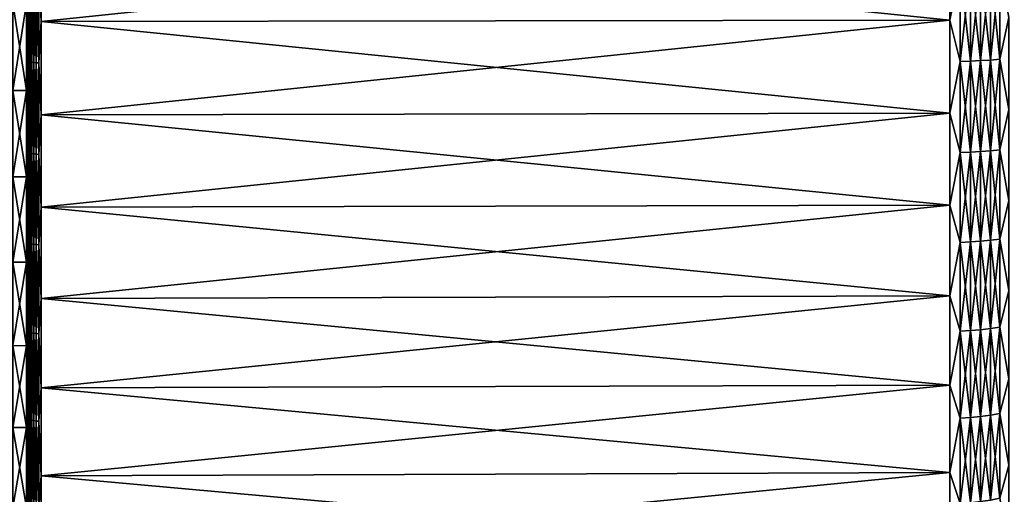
# Model space of a CAD drawing. Header units: metres. Extents: x -2 to 102, y -85 to 102.
# Tile 175 of 256: x 65.38 to 78.93, y -10.42 to -3.89. Entities that reach past the tile are written whole.
import ezdxf

# ---------------------------------------------------------------- set-up
doc = ezdxf.new("R2010")
doc.units = ezdxf.units.M
doc.layers.add('solid_21064300', color=7, linetype='CONTINUOUS')

msp = doc.modelspace()

# ---------------------------------------------------------------- linework, layer by layer
at = {"layer": 'solid_21064300'}
for points in [[(65.470001, -8.887999, 23.150717), (65.470001, 8.888006, 23.150713), (65.470001, 0, 23)], [(65.470001, -7.663926, 23.584259), (65.470001, 7.663933, 23.584257), (65.470001, 8.888006, 23.150713)], [(65.470001, -8.887999, 23.150717), (65.470001, -7.663926, 23.584259), (65.470001, 8.888006, 23.150713)], [(65.470001, 8.887999, -23.150717), (65.470001, -8.888006, -23.150713), (65.470001, 0, -23)], [(65.470001, 8.887999, -23.150717), (65.470001, 7.663926, -23.584259), (65.470001, -8.888006, -23.150713)], [(65.470001, -6.418827, 23.953096), (65.470001, 6.418833, 23.953094), (65.470001, 7.663933, 23.584257)], [(65.470001, -7.663926, 23.584259), (65.470001, -6.418827, 23.953096), (65.470001, 7.663933, 23.584257)], [(65.470001, 7.663926, -23.584259), (65.470001, -7.663933, -23.584257), (65.470001, -8.888006, -23.150713)], [(65.470001, 7.663926, -23.584259), (65.470001, 6.418827, -23.953096), (65.470001, -7.663933, -23.584257)], [(65.470001, -5.156566, 24.256174), (65.470001, 5.156573, 24.256174), (65.470001, 6.418833, 23.953094)], [(65.470001, -6.418827, 23.953096), (65.470001, -5.156566, 24.256174), (65.470001, 6.418833, 23.953094)], [(65.470001, 6.418827, -23.953096), (65.470001, -6.418833, -23.953094), (65.470001, -7.663933, -23.584257)], [(65.470001, 6.418827, -23.953096), (65.470001, 5.156566, -24.256174), (65.470001, -6.418833, -23.953094)], [(65.470001, -5.156566, 24.256174), (65.470001, -3.879738, 24.49287), (65.470001, 5.156573, 24.256174)], [(65.470001, 5.156566, -24.256174), (65.470001, -5.156573, -24.256174), (65.470001, -6.418833, -23.953094)], [(65.470001, 5.156566, -24.256174), (65.470001, 3.879738, -24.49287), (65.470001, -5.156573, -24.256174)], [(65.470001, 3.879738, -24.49287), (65.470001, -3.879745, -24.492868), (65.470001, -5.156573, -24.256174)], [(65.470001, -8.888006, -23.150713), (65.470001, -1.224709, -22.967358), (65.470001, 0, -23)], [(65.470001, -8.887999, 23.150717), (65.470001, 0, 23), (65.470001, -1.224709, 22.967358)], [(65.470001, -8.887999, 23.150717), (65.470001, -1.224709, 22.967358), (65.470001, -2.444593, 22.869699)], [(65.470001, -10.087305, -22.653885), (65.470001, -2.444593, -22.869699), (65.470001, -1.224709, -22.967358)], [(65.470001, -8.888006, -23.150713), (65.470001, -10.087305, -22.653885), (65.470001, -1.224709, -22.967358)], [(65.470001, -8.887999, 23.150717), (65.470001, -2.444593, 22.869699), (65.470001, -3.658492, 22.707167)], [(65.470001, -10.087305, -22.653885), (65.470001, -3.658492, -22.707167), (65.470001, -2.444593, -22.869699)], [(65.636803, -3.209378, -24.788576), (65.671745, -2.613029, -24.861296), (65.671745, -3.910589, -24.69047)], [(65.636803, -3.209378, 24.788576), (65.671745, -3.910589, 24.69047), (65.671745, -2.613029, 24.861296)], [(65.671745, -2.613029, -24.861296), (78.176163, -2.601619, -24.752769), (78.176163, -3.893512, -24.582689)], [(65.671745, -3.910589, 24.69047), (78.176163, -3.893513, 24.582689), (78.176163, -2.60162, 24.752769)], [(65.671745, -2.613029, 24.861296), (65.671745, -3.910589, 24.69047), (78.176163, -2.60162, 24.752769)], [(65.671745, -3.910589, -24.69047), (65.671745, -2.613029, -24.861296), (78.176163, -3.893512, -24.582689)], [(78.318642, -3.19469, -24.675135), (78.176163, -3.893512, -24.582689), (78.176163, -2.601619, -24.752769)], [(78.318642, -3.19469, 24.675135), (78.176163, -2.60162, 24.752769), (78.176163, -3.893513, 24.582689)], [(65.47303, -4.452066, -24.430582), (65.470001, -3.879745, -24.492868), (65.47303, -3.188507, -24.627375)], [(65.47303, -3.188507, 24.627375), (65.470001, -3.879738, 24.49287), (65.47303, -4.452066, 24.430582)], [(65.47303, -3.188507, 24.627375), (65.47303, -4.452066, 24.430582), (65.482124, -3.192858, 24.660986)], [(65.47303, -3.188507, -24.627375), (65.482124, -3.192858, -24.660986), (65.482124, -4.458142, -24.463924)], [(65.47303, -4.452066, -24.430582), (65.47303, -3.188507, -24.627375), (65.482124, -4.458142, -24.463924)], [(65.47303, -4.452066, 24.430582), (65.482124, -4.458142, 24.463924), (65.482124, -3.192858, 24.660986)], [(65.482124, -3.192858, 24.660986), (65.482124, -4.458142, 24.463924), (65.497002, -3.196939, 24.692505)], [(65.482124, -3.192858, -24.660986), (65.497002, -3.196939, -24.692505), (65.497002, -4.46384, -24.49519)], [(65.482124, -4.458142, -24.463924), (65.482124, -3.192858, -24.660986), (65.497002, -4.46384, -24.49519)], [(65.482124, -4.458142, 24.463924), (65.497002, -4.46384, 24.49519), (65.497002, -3.196939, 24.692505)], [(65.497002, -3.196939, 24.692505), (65.497002, -4.46384, 24.49519), (65.517197, -3.200623, 24.720959)], [(65.497002, -3.196939, -24.692505), (65.517197, -3.200623, -24.720959), (65.517197, -4.468984, -24.523417)], [(65.497002, -4.46384, -24.49519), (65.497002, -3.196939, -24.692505), (65.517197, -4.468984, -24.523417)], [(65.497002, -4.46384, 24.49519), (65.517197, -4.468984, 24.523417), (65.517197, -3.200623, 24.720959)], [(65.517197, -3.200623, 24.720959), (65.517197, -4.468984, 24.523417), (65.542107, -3.203797, 24.745474)], [(65.517197, -3.200623, -24.720959), (65.542107, -3.203797, -24.745474), (65.542107, -4.473415, -24.547737)], [(65.517197, -4.468984, -24.523417), (65.517197, -3.200623, -24.720959), (65.542107, -4.473415, -24.547737)], [(65.517197, -4.468984, 24.523417), (65.542107, -4.473415, 24.547737), (65.542107, -3.203797, 24.745474)], [(65.542107, -3.203797, 24.745474), (65.542107, -4.473415, 24.547737), (65.570946, -3.206363, 24.765295)], [(65.542107, -3.203797, -24.745474), (65.570946, -3.206363, -24.765295), (65.570946, -4.476998, -24.567398)], [(65.542107, -4.473415, -24.547737), (65.542107, -3.203797, -24.745474), (65.570946, -4.476998, -24.567398)], [(65.542107, -4.473415, 24.547737), (65.570946, -4.476998, 24.567398), (65.570946, -3.206363, 24.765295)], [(65.570946, -3.206363, 24.765295), (65.570946, -4.476998, 24.567398), (65.602837, -3.208243, 24.779812)], [(65.570946, -3.206363, -24.765295), (65.602837, -3.208243, -24.779812), (65.602837, -4.479623, -24.581799)], [(65.570946, -4.476998, -24.567398), (65.570946, -3.206363, -24.765295), (65.602837, -4.479623, -24.581799)], [(65.570946, -4.476998, 24.567398), (65.602837, -4.479623, 24.581799), (65.602837, -3.208243, 24.779812)], [(65.602837, -3.208243, 24.779812), (65.602837, -4.479623, 24.581799), (65.636803, -3.209378, 24.788576)], [(65.602837, -3.208243, -24.779812), (65.636803, -3.209378, -24.788576), (65.636803, -4.481207, -24.590494)], [(65.602837, -4.479623, -24.581799), (65.602837, -3.208243, -24.779812), (65.636803, -4.481207, -24.590494)], [(65.602837, -4.479623, 24.581799), (65.636803, -4.481207, 24.590494), (65.636803, -3.209378, 24.788576)], [(65.636803, -4.481207, -24.590494), (65.636803, -3.209378, -24.788576), (65.671745, -3.910589, -24.69047)], [(65.636803, -3.209378, 24.788576), (65.636803, -4.481207, 24.590494), (65.671745, -3.910589, 24.69047)], [(78.318642, -4.4607, -24.477959), (78.176163, -3.893512, -24.582689), (78.318642, -3.19469, -24.675135)], [(78.318642, -3.19469, 24.675135), (78.176163, -3.893513, 24.582689), (78.318642, -4.4607, 24.477959)], [(78.318642, -3.19469, -24.675135), (78.460419, -3.191907, -24.653635), (78.460419, -4.456813, -24.456631)], [(78.318642, -4.4607, 24.477959), (78.460419, -4.456813, 24.456631), (78.460419, -3.191907, 24.653635)], [(78.318642, -3.19469, 24.675135), (78.318642, -4.4607, 24.477959), (78.460419, -3.191907, 24.653635)], [(78.318642, -4.4607, -24.477959), (78.318642, -3.19469, -24.675135), (78.460419, -4.456813, -24.456631)], [(78.460419, -3.191907, -24.653635), (78.59948, -3.187397, -24.618807), (78.59948, -4.450517, -24.422081)], [(78.460419, -4.456813, 24.456631), (78.59948, -4.450517, 24.422081), (78.59948, -3.187397, 24.618807)], [(78.460419, -3.191907, 24.653635), (78.460419, -4.456813, 24.456631), (78.59948, -3.187397, 24.618807)], [(78.460419, -4.456813, -24.456631), (78.460419, -3.191907, -24.653635), (78.59948, -4.450517, -24.422081)], [(78.59948, -3.187397, -24.618807), (78.734543, -3.181204, -24.570967), (78.734543, -4.441868, -24.374622)], [(78.59948, -4.450517, 24.422081), (78.734543, -4.441868, 24.374622), (78.734543, -3.181204, 24.570967)], [(78.59948, -3.187397, 24.618807), (78.59948, -4.450517, 24.422081), (78.734543, -3.181204, 24.570967)], [(78.59948, -4.450517, -24.422081), (78.59948, -3.187397, -24.618807), (78.734543, -4.441868, -24.374622)], [(78.734543, -3.181204, -24.570967), (78.864388, -3.173382, -24.510551), (78.864388, -4.430947, -24.314692)], [(78.734543, -4.441868, 24.374622), (78.864388, -4.430947, 24.314692), (78.864388, -3.173382, 24.510551)], [(78.734543, -3.181204, 24.570967), (78.734543, -4.441868, 24.374622), (78.864388, -3.173382, 24.510551)], [(78.734543, -4.441868, -24.374622), (78.734543, -3.181204, -24.570967), (78.864388, -4.430947, -24.314692)], [(78.864388, -4.430947, -24.314692), (78.864388, -3.173382, -24.510551), (78.987701, -3.85488, -24.338778)], [(78.864388, -3.173382, 24.510551), (78.864388, -4.430947, 24.314692), (78.987701, -3.854882, 24.338778)], [(65.279999, -3.65846, 22.707172), (65.279999, -4.8618, 22.480278), (65.470001, -3.658492, 22.707167)], [(65.279999, -3.65846, -22.707172), (65.470001, -3.658492, -22.707167), (65.470001, -4.861926, -22.480232)], [(65.279999, -4.8618, -22.480278), (65.279999, -3.65846, -22.707172), (65.470001, -4.861926, -22.480232)], [(65.279999, -4.8618, 22.480278), (65.470001, -4.861926, 22.480232), (65.470001, -3.658492, 22.707167)], [(65.470001, -10.087298, 22.653887), (65.470001, -3.658492, 22.707167), (65.470001, -4.861926, 22.480232)], [(65.470001, -10.087298, 22.653887), (65.470001, -8.887999, 23.150717), (65.470001, -3.658492, 22.707167)], [(65.470001, -10.087305, -22.653885), (65.470001, -4.861926, -22.480232), (65.470001, -3.658492, -22.707167)], [(65.47303, -4.452066, 24.430582), (65.470001, -3.879738, 24.49287), (65.470001, -5.156566, 24.256174)], [(65.47303, -4.452066, -24.430582), (65.470001, -5.156573, -24.256174), (65.470001, -3.879745, -24.492868)], [(65.636803, -4.481207, -24.590494), (65.671745, -3.910589, -24.69047), (65.671745, -5.19743, -24.451967)], [(65.636803, -4.481207, 24.590494), (65.671745, -5.19743, 24.451967), (65.671745, -3.910589, 24.69047)], [(65.671745, -3.910589, -24.69047), (78.176163, -3.893512, -24.582689), (78.176163, -5.174733, -24.34523)], [(65.671745, -5.19743, 24.451967), (78.176163, -5.174733, 24.34523), (78.176163, -3.893513, 24.582689)], [(65.671745, -3.910589, 24.69047), (65.671745, -5.19743, 24.451967), (78.176163, -3.893513, 24.582689)], [(65.671745, -5.19743, -24.451967), (65.671745, -3.910589, -24.69047), (78.176163, -5.174733, -24.34523)], [(78.318642, -4.4607, -24.477959), (78.176163, -5.174733, -24.34523), (78.176163, -3.893512, -24.582689)], [(78.318642, -4.4607, 24.477959), (78.176163, -3.893513, 24.582689), (78.176163, -5.174733, 24.34523)], [(78.864388, -4.430947, -24.314692), (78.987701, -3.85488, -24.338778), (78.987701, -5.123389, -24.103674)], [(78.864388, -4.430947, 24.314692), (78.987701, -5.123389, 24.103674), (78.987701, -3.854882, 24.338778)], [(65.47303, -5.703819, -24.169003), (65.470001, -5.156573, -24.256174), (65.47303, -4.452066, -24.430582)], [(65.47303, -4.452066, 24.430582), (65.470001, -5.156566, 24.256174), (65.47303, -5.703819, 24.169003)], [(65.47303, -4.452066, 24.430582), (65.47303, -5.703819, 24.169003), (65.482124, -4.458142, 24.463924)], [(65.47303, -4.452066, -24.430582), (65.482124, -4.458142, -24.463924), (65.482124, -5.711603, -24.201988)], [(65.47303, -5.703819, -24.169003), (65.47303, -4.452066, -24.430582), (65.482124, -5.711603, -24.201988)], [(65.47303, -5.703819, 24.169003), (65.482124, -5.711603, 24.201988), (65.482124, -4.458142, 24.463924)], [(65.482124, -4.458142, 24.463924), (65.482124, -5.711603, 24.201988), (65.497002, -4.46384, 24.49519)], [(65.482124, -4.458142, -24.463924), (65.497002, -4.46384, -24.49519), (65.497002, -5.718903, -24.23292)], [(65.482124, -5.711603, -24.201988), (65.482124, -4.458142, -24.463924), (65.497002, -5.718903, -24.23292)], [(65.482124, -5.711603, 24.201988), (65.497002, -5.718903, 24.23292), (65.497002, -4.46384, 24.49519)], [(65.497002, -4.46384, 24.49519), (65.497002, -5.718903, 24.23292), (65.517197, -4.468984, 24.523417)], [(65.497002, -4.46384, -24.49519), (65.517197, -4.468984, -24.523417), (65.517197, -5.725493, -24.260843)], [(65.497002, -5.718903, -24.23292), (65.497002, -4.46384, -24.49519), (65.517197, -5.725493, -24.260843)], [(65.497002, -5.718903, 24.23292), (65.517197, -5.725493, 24.260843), (65.517197, -4.468984, 24.523417)], [(65.517197, -4.468984, 24.523417), (65.517197, -5.725493, 24.260843), (65.542107, -4.473415, 24.547737)], [(65.517197, -4.468984, -24.523417), (65.542107, -4.473415, -24.547737), (65.542107, -5.731171, -24.284903)], [(65.517197, -5.725493, -24.260843), (65.517197, -4.468984, -24.523417), (65.542107, -5.731171, -24.284903)], [(78.318642, -5.71488, -24.215872), (78.176163, -5.174733, -24.34523), (78.318642, -4.4607, -24.477959)], [(78.318642, -4.4607, 24.477959), (78.176163, -5.174733, 24.34523), (78.318642, -5.71488, 24.215872)], [(78.318642, -4.4607, -24.477959), (78.460419, -4.456813, -24.456631), (78.460419, -5.7099, -24.194773)], [(78.318642, -5.71488, 24.215872), (78.460419, -5.7099, 24.194773), (78.460419, -4.456813, 24.456631)], [(78.318642, -4.4607, 24.477959), (78.318642, -5.71488, 24.215872), (78.460419, -4.456813, 24.456631)], [(78.318642, -5.71488, -24.215872), (78.318642, -4.4607, -24.477959), (78.460419, -5.7099, -24.194773)], [(78.460419, -4.456813, -24.456631), (78.59948, -4.450517, -24.422081), (78.59948, -5.701834, -24.160593)], [(78.460419, -5.7099, 24.194773), (78.59948, -5.701834, 24.160593), (78.59948, -4.450517, 24.422081)], [(78.460419, -4.456813, 24.456631), (78.460419, -5.7099, 24.194773), (78.59948, -4.450517, 24.422081)], [(78.460419, -5.7099, -24.194773), (78.460419, -4.456813, -24.456631), (78.59948, -5.701834, -24.160593)], [(78.59948, -4.450517, -24.422081), (78.734543, -4.441868, -24.374622), (78.734543, -5.690754, -24.113642)], [(78.59948, -5.701834, 24.160593), (78.734543, -5.690754, 24.113642), (78.734543, -4.441868, 24.374622)], [(78.59948, -4.450517, 24.422081), (78.59948, -5.701834, 24.160593), (78.734543, -4.441868, 24.374622)], [(78.59948, -5.701834, -24.160593), (78.59948, -4.450517, -24.422081), (78.734543, -5.690754, -24.113642)], [(78.734543, -4.441868, -24.374622), (78.864388, -4.430947, -24.314692), (78.864388, -5.676762, -24.054352)], [(78.734543, -5.690754, 24.113642), (78.864388, -5.676762, 24.054352), (78.864388, -4.430947, 24.314692)], [(78.734543, -4.441868, 24.374622), (78.734543, -5.690754, 24.113642), (78.864388, -4.430947, 24.314692)], [(78.734543, -5.690754, -24.113642), (78.734543, -4.441868, -24.374622), (78.864388, -5.676762, -24.054352)], [(78.864388, -5.676762, -24.054352), (78.864388, -4.430947, -24.314692), (78.987701, -5.123389, -24.103674)], [(78.864388, -4.430947, 24.314692), (78.864388, -5.676762, 24.054352), (78.987701, -5.123389, 24.103674)], [(65.517197, -5.725493, 24.260843), (65.542107, -5.731171, 24.284903), (65.542107, -4.473415, 24.547737)], [(65.542107, -4.473415, 24.547737), (65.542107, -5.731171, 24.284903), (65.570946, -4.476998, 24.567398)], [(65.542107, -4.473415, -24.547737), (65.570946, -4.476998, -24.567398), (65.570946, -5.735762, -24.304354)], [(65.542107, -5.731171, -24.284903), (65.542107, -4.473415, -24.547737), (65.570946, -5.735762, -24.304354)], [(65.542107, -5.731171, 24.284903), (65.570946, -5.735762, 24.304354), (65.570946, -4.476998, 24.567398)], [(65.570946, -4.476998, 24.567398), (65.570946, -5.735762, 24.304354), (65.602837, -4.479623, 24.581799)], [(65.570946, -4.476998, -24.567398), (65.602837, -4.479623, -24.581799), (65.602837, -5.739123, -24.3186)], [(65.570946, -5.735762, -24.304354), (65.570946, -4.476998, -24.567398), (65.602837, -5.739123, -24.3186)], [(65.570946, -5.735762, 24.304354), (65.602837, -5.739123, 24.3186), (65.602837, -4.479623, 24.581799)], [(65.602837, -4.479623, 24.581799), (65.602837, -5.739123, 24.3186), (65.636803, -4.481207, 24.590494)], [(65.602837, -4.479623, -24.581799), (65.636803, -4.481207, -24.590494), (65.636803, -5.741154, -24.327202)], [(65.602837, -5.739123, -24.3186), (65.602837, -4.479623, -24.581799), (65.636803, -5.741154, -24.327202)], [(65.602837, -5.739123, 24.3186), (65.636803, -5.741154, 24.327202), (65.636803, -4.481207, 24.590494)], [(65.636803, -5.741154, -24.327202), (65.636803, -4.481207, -24.590494), (65.671745, -5.19743, -24.451967)], [(65.636803, -4.481207, 24.590494), (65.636803, -5.741154, 24.327202), (65.671745, -5.19743, 24.451967)], [(65.279999, -4.8618, 22.480278), (65.279999, -6.051359, 22.189661), (65.470001, -4.861926, 22.480232)], [(65.279999, -4.8618, -22.480278), (65.470001, -4.861926, -22.480232), (65.470001, -6.051195, -22.18969)], [(65.279999, -6.051359, -22.189661), (65.279999, -4.8618, -22.480278), (65.470001, -6.051195, -22.18969)], [(65.279999, -6.051359, 22.189661), (65.470001, -6.051195, 22.18969), (65.470001, -4.861926, 22.480232)], [(65.470001, -10.087298, 22.653887), (65.470001, -4.861926, 22.480232), (65.470001, -6.051195, 22.18969)], [(65.470001, -11.259366, -22.09479), (65.470001, -6.051195, -22.18969), (65.470001, -4.861926, -22.480232)], [(65.470001, -10.087305, -22.653885), (65.470001, -11.259366, -22.09479), (65.470001, -4.861926, -22.480232)], [(78.864388, -5.676762, -24.054352), (78.987701, -5.123389, -24.103674), (78.987701, -6.377855, -23.802504)], [(78.864388, -5.676762, 24.054352), (78.987701, -6.377854, 23.802504), (78.987701, -5.123389, 24.103674)], [(65.47303, -5.703819, 24.169003), (65.470001, -5.156566, 24.256174), (65.470001, -6.418827, 23.953096)], [(65.47303, -5.703819, -24.169003), (65.470001, -6.418833, -23.953094), (65.470001, -5.156573, -24.256174)], [(65.636803, -5.741154, -24.327202), (65.671745, -5.19743, -24.451967), (65.671745, -6.470025, -24.146444)], [(65.636803, -5.741154, 24.327202), (65.671745, -6.470025, 24.146444), (65.671745, -5.19743, 24.451967)], [(65.671745, -5.19743, -24.451967), (78.176163, -5.174733, -24.34523), (78.176163, -6.441772, -24.04104)], [(65.671745, -6.470025, 24.146444), (78.176163, -6.44177, 24.04104), (78.176163, -5.174733, 24.34523)], [(65.671745, -5.19743, 24.451967), (65.671745, -6.470025, 24.146444), (78.176163, -5.174733, 24.34523)], [(65.671745, -6.470025, -24.146444), (65.671745, -5.19743, -24.451967), (78.176163, -6.441772, -24.04104)], [(78.318642, -5.71488, -24.215872), (78.176163, -6.441772, -24.04104), (78.176163, -5.174733, -24.34523)], [(78.318642, -5.71488, 24.215872), (78.176163, -5.174733, 24.34523), (78.176163, -6.44177, 24.04104)], [(78.59948, -5.701834, -24.160593), (78.734543, -5.690754, -24.113642), (78.734543, -6.924549, -23.788717)], [(78.59948, -6.938031, 23.835035), (78.734543, -6.924549, 23.788717), (78.734543, -5.690754, 24.113642)], [(78.59948, -5.701834, 24.160593), (78.59948, -6.938031, 23.835035), (78.734543, -5.690754, 24.113642)], [(78.734543, -5.690754, -24.113642), (78.864388, -5.676762, -24.054352), (78.864388, -6.907523, -23.730225)], [(78.734543, -6.924549, 23.788717), (78.864388, -6.907523, 23.730225), (78.864388, -5.676762, 24.054352)], [(78.734543, -5.690754, 24.113642), (78.734543, -6.924549, 23.788717), (78.864388, -5.676762, 24.054352)], [(78.734543, -6.924549, -23.788717), (78.734543, -5.690754, -24.113642), (78.864388, -6.907523, -23.730225)], [(78.864388, -6.907523, -23.730225), (78.864388, -5.676762, -24.054352), (78.987701, -6.377855, -23.802504)], [(78.864388, -5.676762, 24.054352), (78.864388, -6.907523, 23.730225), (78.987701, -6.377854, 23.802504)], [(65.47303, -6.940446, -23.84333), (65.470001, -6.418833, -23.953094), (65.47303, -5.703819, -24.169003)], [(65.47303, -5.703819, 24.169003), (65.470001, -6.418827, 23.953096), (65.47303, -6.940446, 23.84333)], [(65.47303, -5.703819, 24.169003), (65.47303, -6.940446, 23.84333), (65.482124, -5.711603, 24.201988)], [(65.47303, -5.703819, -24.169003), (65.482124, -5.711603, -24.201988), (65.482124, -6.949918, -23.875872)], [(65.47303, -6.940446, -23.84333), (65.47303, -5.703819, -24.169003), (65.482124, -6.949918, -23.875872)], [(65.47303, -6.940446, 23.84333), (65.482124, -6.949918, 23.875872), (65.482124, -5.711603, 24.201988)], [(65.482124, -5.711603, 24.201988), (65.482124, -6.949918, 23.875872), (65.497002, -5.718903, 24.23292)], [(65.482124, -5.711603, -24.201988), (65.497002, -5.718903, -24.23292), (65.497002, -6.958801, -23.906385)], [(65.482124, -6.949918, -23.875872), (65.482124, -5.711603, -24.201988), (65.497002, -6.958801, -23.906385)], [(65.482124, -6.949918, 23.875872), (65.497002, -6.958801, 23.906385), (65.497002, -5.718903, 24.23292)], [(65.497002, -5.718903, 24.23292), (65.497002, -6.958801, 23.906385), (65.517197, -5.725493, 24.260843)], [(65.497002, -5.718903, -24.23292), (65.517197, -5.725493, -24.260843), (65.517197, -6.96682, -23.933935)], [(65.497002, -6.958801, -23.906385), (65.497002, -5.718903, -24.23292), (65.517197, -6.96682, -23.933935)], [(65.497002, -6.958801, 23.906385), (65.517197, -6.96682, 23.933935), (65.517197, -5.725493, 24.260843)], [(65.517197, -5.725493, 24.260843), (65.517197, -6.96682, 23.933935), (65.542107, -5.731171, 24.284903)], [(65.517197, -5.725493, -24.260843), (65.542107, -5.731171, -24.284903), (65.542107, -6.973728, -23.95767)], [(65.517197, -6.96682, -23.933935), (65.517197, -5.725493, -24.260843), (65.542107, -6.973728, -23.95767)], [(65.517197, -6.96682, 23.933935), (65.542107, -6.973728, 23.95767), (65.542107, -5.731171, 24.284903)], [(65.542107, -5.731171, 24.284903), (65.542107, -6.973728, 23.95767), (65.570946, -5.735762, 24.304354)], [(65.542107, -5.731171, -24.284903), (65.570946, -5.735762, -24.304354), (65.570946, -6.979314, -23.976858)], [(65.542107, -6.973728, -23.95767), (65.542107, -5.731171, -24.284903), (65.570946, -6.979314, -23.976858)], [(65.542107, -6.973728, 23.95767), (65.570946, -6.979314, 23.976858), (65.570946, -5.735762, 24.304354)], [(65.570946, -5.735762, 24.304354), (65.570946, -6.979314, 23.976858), (65.602837, -5.739123, 24.3186)], [(65.570946, -5.735762, -24.304354), (65.602837, -5.739123, -24.3186), (65.602837, -6.983405, -23.990913)], [(65.570946, -6.979314, -23.976858), (65.570946, -5.735762, -24.304354), (65.602837, -6.983405, -23.990913)], [(65.570946, -6.979314, 23.976858), (65.602837, -6.983405, 23.990913), (65.602837, -5.739123, 24.3186)], [(65.602837, -5.739123, 24.3186), (65.602837, -6.983405, 23.990913), (65.636803, -5.741154, 24.327202)], [(65.602837, -5.739123, -24.3186), (65.636803, -5.741154, -24.327202), (65.636803, -6.985876, -23.999399)], [(65.602837, -6.983405, -23.990913), (65.602837, -5.739123, -24.3186), (65.636803, -6.985876, -23.999399)], [(65.602837, -6.983405, 23.990913), (65.636803, -6.985876, 23.999399), (65.636803, -5.741154, 24.327202)], [(65.636803, -6.985876, -23.999399), (65.636803, -5.741154, -24.327202), (65.671745, -6.470025, -24.146444)], [(65.636803, -5.741154, 24.327202), (65.636803, -6.985876, 23.999399), (65.671745, -6.470025, 24.146444)], [(78.318642, -6.953905, -23.889568), (78.176163, -6.441772, -24.04104), (78.318642, -5.71488, -24.215872)], [(78.318642, -5.71488, 24.215872), (78.176163, -6.44177, 24.04104), (78.318642, -6.953905, 23.889568)], [(78.318642, -5.71488, -24.215872), (78.460419, -5.7099, -24.194773), (78.460419, -6.947846, -23.868755)], [(78.318642, -6.953905, 23.889568), (78.460419, -6.947846, 23.868755), (78.460419, -5.7099, 24.194773)], [(78.318642, -5.71488, 24.215872), (78.318642, -6.953905, 23.889568), (78.460419, -5.7099, 24.194773)], [(78.318642, -6.953905, -23.889568), (78.318642, -5.71488, -24.215872), (78.460419, -6.947846, -23.868755)], [(78.460419, -5.7099, -24.194773), (78.59948, -5.701834, -24.160593), (78.59948, -6.938031, -23.835035)], [(78.460419, -6.947846, 23.868755), (78.59948, -6.938031, 23.835035), (78.59948, -5.701834, 24.160593)], [(78.460419, -5.7099, 24.194773), (78.460419, -6.947846, 23.868755), (78.59948, -5.701834, 24.160593)], [(78.460419, -6.947846, -23.868755), (78.460419, -5.7099, -24.194773), (78.59948, -6.938031, -23.835035)], [(78.59948, -6.938031, -23.835035), (78.59948, -5.701834, -24.160593), (78.734543, -6.924549, -23.788717)], [(65.279999, -7.223764, 21.836145), (65.470001, -7.223822, 21.836126), (65.470001, -6.051195, 22.18969)], [(65.279999, -6.051359, 22.189661), (65.279999, -7.223764, 21.836145), (65.470001, -6.051195, 22.18969)], [(65.279999, -6.051359, -22.189661), (65.470001, -6.051195, -22.18969), (65.470001, -7.223822, -21.836126)], [(65.279999, -7.223764, -21.836145), (65.279999, -6.051359, -22.189661), (65.470001, -7.223822, -21.836126)], [(65.470001, -11.259359, 22.094793), (65.470001, -6.051195, 22.18969), (65.470001, -7.223822, 21.836126)], [(65.470001, -11.259359, 22.094793), (65.470001, -10.087298, 22.653887), (65.470001, -6.051195, 22.18969)], [(65.470001, -11.259366, -22.09479), (65.470001, -7.223822, -21.836126), (65.470001, -6.051195, -22.18969)], [(65.47303, -6.940446, 23.84333), (65.470001, -6.418827, 23.953096), (65.470001, -7.663926, 23.584259)], [(65.47303, -6.940446, -23.84333), (65.470001, -7.663933, -23.584257), (65.470001, -6.418833, -23.953094)], [(65.636803, -6.985876, -23.999399), (65.671745, -6.470025, -24.146444), (65.671745, -7.724886, -23.774736)], [(65.636803, -6.985876, 23.999399), (65.671745, -7.724886, 23.774736), (65.671745, -6.470025, 24.146444)], [(65.671745, -7.724886, 23.774736), (78.176163, -7.691153, 23.670958), (78.176163, -6.44177, 24.04104)], [(65.671745, -6.470025, 24.146444), (65.671745, -7.724886, 23.774736), (78.176163, -6.44177, 24.04104)], [(65.671745, -6.470025, -24.146444), (78.176163, -6.441772, -24.04104), (78.176163, -7.691154, -23.670958)], [(65.671745, -7.724886, -23.774736), (65.671745, -6.470025, -24.146444), (78.176163, -7.691154, -23.670958)], [(78.318642, -6.953905, 23.889568), (78.176163, -6.44177, 24.04104), (78.176163, -7.691153, 23.670958)], [(78.318642, -6.953905, -23.889568), (78.176163, -7.691154, -23.670958), (78.176163, -6.441772, -24.04104)], [(78.864388, -6.907523, 23.730225), (78.987701, -7.614841, 23.436092), (78.987701, -6.377854, 23.802504)], [(78.864388, -6.907523, -23.730225), (78.987701, -6.377855, -23.802504), (78.987701, -7.614841, -23.436092)], [(78.734543, -6.924549, -23.788717), (78.864388, -6.907523, -23.730225), (78.864388, -8.119967, -23.34317)], [(78.734543, -8.139981, 23.400707), (78.864388, -8.119967, 23.34317), (78.864388, -6.907523, 23.730225)], [(78.734543, -6.924549, 23.788717), (78.734543, -8.139981, 23.400707), (78.864388, -6.907523, 23.730225)], [(78.864388, -8.119967, -23.34317), (78.864388, -6.907523, -23.730225), (78.987701, -7.614841, -23.436092)], [(78.864388, -6.907523, 23.730225), (78.864388, -8.119967, 23.34317), (78.987701, -7.614841, 23.436092)], [(65.47303, -8.158669, -23.454432), (65.470001, -7.663933, -23.584257), (65.47303, -6.940446, -23.84333)], [(65.47303, -6.940446, 23.84333), (65.470001, -7.663926, 23.584259), (65.47303, -8.158669, 23.454432)], [(65.47303, -6.940446, 23.84333), (65.47303, -8.158669, 23.454432), (65.482124, -6.949918, 23.875872)], [(65.47303, -6.940446, -23.84333), (65.482124, -6.949918, -23.875872), (65.482124, -8.169804, -23.486441)], [(65.47303, -8.158669, -23.454432), (65.47303, -6.940446, -23.84333), (65.482124, -8.169804, -23.486441)], [(65.47303, -8.158669, 23.454432), (65.482124, -8.169804, 23.486441), (65.482124, -6.949918, 23.875872)], [(65.482124, -6.949918, 23.875872), (65.482124, -8.169804, 23.486441), (65.497002, -6.958801, 23.906385)], [(65.482124, -6.949918, -23.875872), (65.497002, -6.958801, -23.906385), (65.497002, -8.180244, -23.516459)], [(65.482124, -8.169804, -23.486441), (65.482124, -6.949918, -23.875872), (65.497002, -8.180244, -23.516459)], [(65.482124, -8.169804, 23.486441), (65.497002, -8.180244, 23.516459), (65.497002, -6.958801, 23.906385)], [(65.497002, -6.958801, 23.906385), (65.497002, -8.180244, 23.516459), (65.517197, -6.96682, 23.933935)], [(65.497002, -6.958801, -23.906385), (65.517197, -6.96682, -23.933935), (65.517197, -8.189672, -23.543558)], [(65.497002, -8.180244, -23.516459), (65.497002, -6.958801, -23.906385), (65.517197, -8.189672, -23.543558)], [(65.497002, -8.180244, 23.516459), (65.517197, -8.189672, 23.543558), (65.517197, -6.96682, 23.933935)], [(65.517197, -6.96682, 23.933935), (65.517197, -8.189672, 23.543558), (65.542107, -6.973728, 23.95767)], [(65.517197, -6.96682, -23.933935), (65.542107, -6.973728, -23.95767), (65.542107, -8.197793, -23.566904)], [(65.517197, -8.189672, -23.543558), (65.517197, -6.96682, -23.933935), (65.542107, -8.197793, -23.566904)], [(65.517197, -8.189672, 23.543558), (65.542107, -8.197793, 23.566904), (65.542107, -6.973728, 23.95767)], [(65.542107, -6.973728, 23.95767), (65.542107, -8.197793, 23.566904), (65.570946, -6.979314, 23.976858)], [(65.542107, -6.973728, -23.95767), (65.570946, -6.979314, -23.976858), (65.570946, -8.204359, -23.585781)], [(65.542107, -8.197793, -23.566904), (65.542107, -6.973728, -23.95767), (65.570946, -8.204359, -23.585781)], [(65.542107, -8.197793, 23.566904), (65.570946, -8.204359, 23.585781), (65.570946, -6.979314, 23.976858)], [(65.570946, -6.979314, 23.976858), (65.570946, -8.204359, 23.585781), (65.602837, -6.983405, 23.990913)], [(65.570946, -6.979314, -23.976858), (65.602837, -6.983405, -23.990913), (65.602837, -8.209168, -23.599606)], [(65.570946, -8.204359, -23.585781), (65.570946, -6.979314, -23.976858), (65.602837, -8.209168, -23.599606)], [(65.570946, -8.204359, 23.585781), (65.602837, -8.209168, 23.599606), (65.602837, -6.983405, 23.990913)], [(65.602837, -6.983405, 23.990913), (65.602837, -8.209168, 23.599606), (65.636803, -6.985876, 23.999399)], [(65.602837, -6.983405, -23.990913), (65.636803, -6.985876, -23.999399), (65.636803, -8.212072, -23.607954)], [(65.602837, -8.209168, -23.599606), (65.602837, -6.983405, -23.990913), (65.636803, -8.212072, -23.607954)], [(65.602837, -8.209168, 23.599606), (65.636803, -8.212072, 23.607954), (65.636803, -6.985876, 23.999399)], [(65.636803, -8.212072, -23.607954), (65.636803, -6.985876, -23.999399), (65.671745, -7.724886, -23.774736)], [(65.636803, -6.985876, 23.999399), (65.636803, -8.212072, 23.607954), (65.671745, -7.724886, 23.774736)], [(78.318642, -8.17449, -23.499914), (78.176163, -7.691154, -23.670958), (78.318642, -6.953905, -23.889568)], [(78.318642, -6.953905, 23.889568), (78.176163, -7.691153, 23.670958), (78.318642, -8.17449, 23.499914)], [(78.318642, -6.953905, -23.889568), (78.460419, -6.947846, -23.868755), (78.460419, -8.167368, -23.479441)], [(78.318642, -8.17449, 23.499914), (78.460419, -8.167368, 23.479441), (78.460419, -6.947846, 23.868755)], [(78.318642, -6.953905, 23.889568), (78.318642, -8.17449, 23.499914), (78.460419, -6.947846, 23.868755)], [(78.318642, -8.17449, -23.499914), (78.318642, -6.953905, -23.889568), (78.460419, -8.167368, -23.479441)], [(78.460419, -6.947846, -23.868755), (78.59948, -6.938031, -23.835035), (78.59948, -8.155829, -23.44627)], [(78.460419, -8.167368, 23.479441), (78.59948, -8.155829, 23.44627), (78.59948, -6.938031, 23.835035)], [(78.460419, -6.947846, 23.868755), (78.460419, -8.167368, 23.479441), (78.59948, -6.938031, 23.835035)], [(78.460419, -8.167368, -23.479441), (78.460419, -6.947846, -23.868755), (78.59948, -8.155829, -23.44627)], [(78.59948, -6.938031, -23.835035), (78.734543, -6.924549, -23.788717), (78.734543, -8.139981, -23.400707)], [(78.59948, -8.155829, 23.44627), (78.734543, -8.139981, 23.400707), (78.734543, -6.924549, 23.788717)], [(78.59948, -6.938031, 23.835035), (78.59948, -8.155829, 23.44627), (78.734543, -6.924549, 23.788717)], [(78.59948, -8.155829, -23.44627), (78.59948, -6.938031, -23.835035), (78.734543, -8.139981, -23.400707)], [(78.734543, -8.139981, -23.400707), (78.734543, -6.924549, -23.788717), (78.864388, -8.119967, -23.34317)], [(65.279999, -7.223764, 21.836145), (65.279999, -8.375693, 21.420732), (65.470001, -7.223822, 21.836126)], [(65.279999, -7.223764, -21.836145), (65.470001, -7.223822, -21.836126), (65.470001, -8.375797, -21.42067)], [(65.279999, -8.375693, -21.420732), (65.279999, -7.223764, -21.836145), (65.470001, -8.375797, -21.42067)], [(65.279999, -8.375693, 21.420732), (65.470001, -8.375797, 21.42067), (65.470001, -7.223822, 21.836126)], [(65.470001, -12.40053, 21.47508), (65.470001, -7.223822, 21.836126), (65.470001, -8.375797, 21.42067)], [(65.470001, -12.40053, 21.47508), (65.470001, -11.259359, 22.094793), (65.470001, -7.223822, 21.836126)], [(65.470001, -12.400536, -21.475077), (65.470001, -8.375797, -21.42067), (65.470001, -7.223822, -21.836126)], [(65.470001, -11.259366, -22.09479), (65.470001, -12.400536, -21.475077), (65.470001, -7.223822, -21.836126)], [(65.47303, -8.158669, 23.454432), (65.470001, -7.663926, 23.584259), (65.470001, -8.887999, 23.150717)], [(65.47303, -8.158669, -23.454432), (65.470001, -8.888006, -23.150713), (65.470001, -7.663933, -23.584257)], [(65.671745, -8.958574, 23.337864), (78.176163, -8.919456, 23.235992), (78.176163, -7.691153, 23.670958)], [(65.671745, -7.724886, 23.774736), (65.671745, -8.958574, 23.337864), (78.176163, -7.691153, 23.670958)], [(65.671745, -7.724886, -23.774736), (78.176163, -7.691154, -23.670958), (78.176163, -8.919456, -23.235992)], [(78.318642, -8.17449, 23.499914), (78.176163, -7.691153, 23.670958), (78.176163, -8.919456, 23.235992)], [(78.318642, -8.17449, -23.499914), (78.176163, -8.919456, -23.235992), (78.176163, -7.691154, -23.670958)], [(78.864388, -8.119967, -23.34317), (78.987701, -7.614841, -23.436092), (78.987701, -8.830956, -23.005444)], [(78.864388, -8.119967, 23.34317), (78.987701, -8.830956, 23.005444), (78.987701, -7.614841, 23.436092)], [(65.636803, -8.212072, -23.607954), (65.671745, -7.724886, -23.774736), (65.671745, -8.958574, -23.337864)], [(65.636803, -8.212072, 23.607954), (65.671745, -8.958574, 23.337864), (65.671745, -7.724886, 23.774736)], [(65.671745, -8.958574, -23.337864), (65.671745, -7.724886, -23.774736), (78.176163, -8.919456, -23.235992)], [(78.734543, -8.139981, -23.400707), (78.864388, -8.119967, -23.34317), (78.864388, -9.310878, -22.894215)], [(78.734543, -9.333827, 22.950645), (78.864388, -9.310878, 22.894215), (78.864388, -8.119967, 23.34317)], [(78.734543, -8.139981, 23.400707), (78.734543, -9.333827, 22.950645), (78.864388, -8.119967, 23.34317)], [(78.864388, -9.310878, -22.894215), (78.864388, -8.119967, -23.34317), (78.987701, -8.830956, -23.005444)], [(78.864388, -8.119967, 23.34317), (78.864388, -9.310878, 22.894215), (78.987701, -8.830956, 23.005444)], [(65.47303, -9.355256, -23.003334), (65.470001, -8.888006, -23.150713), (65.47303, -8.158669, -23.454432)], [(65.47303, -8.158669, 23.454432), (65.470001, -8.887999, 23.150717), (65.47303, -9.355256, 23.003334)], [(65.47303, -8.158669, 23.454432), (65.47303, -9.355256, 23.003334), (65.482124, -8.169804, 23.486441)], [(65.47303, -8.158669, -23.454432), (65.482124, -8.169804, -23.486441), (65.482124, -9.368024, -23.034729)], [(65.47303, -9.355256, -23.003334), (65.47303, -8.158669, -23.454432), (65.482124, -9.368024, -23.034729)], [(65.47303, -9.355256, 23.003334), (65.482124, -9.368024, 23.034729), (65.482124, -8.169804, 23.486441)], [(65.482124, -8.169804, 23.486441), (65.482124, -9.368024, 23.034729), (65.497002, -8.180244, 23.516459)], [(65.482124, -8.169804, -23.486441), (65.497002, -8.180244, -23.516459), (65.497002, -9.379996, -23.064169)], [(65.482124, -9.368024, -23.034729), (65.482124, -8.169804, -23.486441), (65.497002, -9.379996, -23.064169)], [(65.482124, -9.368024, 23.034729), (65.497002, -9.379996, 23.064169), (65.497002, -8.180244, 23.516459)], [(65.497002, -8.180244, 23.516459), (65.497002, -9.379996, 23.064169), (65.517197, -8.189672, 23.543558)], [(65.497002, -8.180244, -23.516459), (65.517197, -8.189672, -23.543558), (65.517197, -9.390805, -23.090746)], [(65.497002, -9.379996, -23.064169), (65.497002, -8.180244, -23.516459), (65.517197, -9.390805, -23.090746)], [(65.497002, -9.379996, 23.064169), (65.517197, -9.390805, 23.090746), (65.517197, -8.189672, 23.543558)], [(65.517197, -8.189672, 23.543558), (65.517197, -9.390805, 23.090746), (65.542107, -8.197793, 23.566904)], [(65.517197, -8.189672, -23.543558), (65.542107, -8.197793, -23.566904), (65.542107, -9.400118, -23.113646)], [(65.517197, -9.390805, -23.090746), (65.517197, -8.189672, -23.543558), (65.542107, -9.400118, -23.113646)], [(65.517197, -9.390805, 23.090746), (65.542107, -9.400118, 23.113646), (65.542107, -8.197793, 23.566904)], [(65.542107, -8.197793, 23.566904), (65.542107, -9.400118, 23.113646), (65.570946, -8.204359, 23.585781)], [(65.542107, -8.197793, -23.566904), (65.570946, -8.204359, -23.585781), (65.570946, -9.407647, -23.132158)], [(65.542107, -9.400118, -23.113646), (65.542107, -8.197793, -23.566904), (65.570946, -9.407647, -23.132158)], [(65.542107, -9.400118, 23.113646), (65.570946, -9.407647, 23.132158), (65.570946, -8.204359, 23.585781)], [(65.570946, -8.204359, 23.585781), (65.570946, -9.407647, 23.132158), (65.602837, -8.209168, 23.599606)], [(65.570946, -8.204359, -23.585781), (65.602837, -8.209168, -23.599606), (65.602837, -9.413162, -23.145718)], [(65.570946, -9.407647, -23.132158), (65.570946, -8.204359, -23.585781), (65.602837, -9.413162, -23.145718)], [(65.570946, -9.407647, 23.132158), (65.602837, -9.413162, 23.145718), (65.602837, -8.209168, 23.599606)], [(65.602837, -8.209168, 23.599606), (65.602837, -9.413162, 23.145718), (65.636803, -8.212072, 23.607954)], [(65.602837, -8.209168, -23.599606), (65.636803, -8.212072, -23.607954), (65.636803, -9.416492, -23.153904)], [(65.602837, -9.413162, -23.145718), (65.602837, -8.209168, -23.599606), (65.636803, -9.416492, -23.153904)], [(65.602837, -9.413162, 23.145718), (65.636803, -9.416492, 23.153904), (65.636803, -8.212072, 23.607954)], [(65.636803, -9.416492, -23.153904), (65.636803, -8.212072, -23.607954), (65.671745, -8.958574, -23.337864)], [(65.636803, -8.212072, 23.607954), (65.636803, -9.416492, 23.153904), (65.671745, -8.958574, 23.337864)], [(78.318642, -9.373398, -23.047943), (78.176163, -8.919456, -23.235992), (78.318642, -8.17449, -23.499914)], [(78.318642, -8.17449, 23.499914), (78.176163, -8.919456, 23.235992), (78.318642, -9.373398, 23.047943)], [(78.318642, -8.17449, -23.499914), (78.460419, -8.167368, -23.479441), (78.460419, -9.365232, -23.027863)], [(78.318642, -9.373398, 23.047943), (78.460419, -9.365232, 23.027863), (78.460419, -8.167368, 23.479441)], [(78.318642, -8.17449, 23.499914), (78.318642, -9.373398, 23.047943), (78.460419, -8.167368, 23.479441)], [(78.318642, -9.373398, -23.047943), (78.318642, -8.17449, -23.499914), (78.460419, -9.365232, -23.027863)], [(78.460419, -8.167368, -23.479441), (78.59948, -8.155829, -23.44627), (78.59948, -9.352001, -22.995331)], [(78.460419, -9.365232, 23.027863), (78.59948, -9.352001, 22.995331), (78.59948, -8.155829, 23.44627)], [(78.460419, -8.167368, 23.479441), (78.460419, -9.365232, 23.027863), (78.59948, -8.155829, 23.44627)], [(78.460419, -9.365232, -23.027863), (78.460419, -8.167368, -23.479441), (78.59948, -9.352001, -22.995331)], [(78.59948, -8.155829, -23.44627), (78.734543, -8.139981, -23.400707), (78.734543, -9.333827, -22.950645)], [(78.59948, -9.352001, 22.995331), (78.734543, -9.333827, 22.950645), (78.734543, -8.139981, 23.400707)], [(78.59948, -8.155829, 23.44627), (78.59948, -9.352001, 22.995331), (78.734543, -8.139981, 23.400707)], [(78.59948, -9.352001, -22.995331), (78.59948, -8.155829, -23.44627), (78.734543, -9.333827, -22.950645)], [(78.734543, -9.333827, -22.950645), (78.734543, -8.139981, -23.400707), (78.864388, -9.310878, -22.894215)], [(65.279999, -8.375693, 21.420732), (65.279999, -9.503881, 20.944599), (65.470001, -8.375797, 21.42067)], [(65.279999, -8.375693, -21.420732), (65.470001, -8.375797, -21.42067), (65.470001, -9.503716, -20.944658)], [(65.279999, -9.503881, -20.944599), (65.279999, -8.375693, -21.420732), (65.470001, -9.503716, -20.944658)], [(65.279999, -9.503881, 20.944599), (65.470001, -9.503716, 20.944658), (65.470001, -8.375797, 21.42067)], [(65.470001, -12.40053, 21.47508), (65.470001, -8.375797, 21.42067), (65.470001, -9.503716, 20.944658)], [(65.470001, -13.507336, -20.796732), (65.470001, -9.503716, -20.944658), (65.470001, -8.375797, -21.42067)], [(65.470001, -12.400536, -21.475077), (65.470001, -13.507336, -20.796732), (65.470001, -8.375797, -21.42067)], [(65.47303, -9.355256, 23.003334), (65.470001, -8.887999, 23.150717), (65.470001, -10.087298, 22.653887)], [(65.47303, -9.355256, -23.003334), (65.470001, -10.087305, -22.653885), (65.470001, -8.888006, -23.150713)], [(65.671745, -8.958574, -23.337864), (78.176163, -8.919456, -23.235992), (78.176163, -10.123308, -22.737341)], [(65.671745, -10.167706, 22.837025), (78.176163, -10.123309, 22.737341), (78.176163, -8.919456, 23.235992)], [(65.671745, -8.958574, 23.337864), (65.671745, -10.167706, 22.837025), (78.176163, -8.919456, 23.235992)], [(78.318642, -9.373398, -23.047943), (78.176163, -10.123308, -22.737341), (78.176163, -8.919456, -23.235992)], [(78.318642, -9.373398, 23.047943), (78.176163, -8.919456, 23.235992), (78.176163, -10.123309, 22.737341)], [(78.864388, -9.310878, -22.894215), (78.987701, -8.830956, -23.005444), (78.987701, -10.022864, -22.51174)], [(78.864388, -9.310878, 22.894215), (78.987701, -10.022865, 22.51174), (78.987701, -8.830956, 23.005444)], [(65.636803, -9.416492, -23.153904), (65.671745, -8.958574, -23.337864), (65.671745, -10.167707, -22.837025)], [(65.636803, -9.416492, 23.153904), (65.671745, -10.167706, 22.837025), (65.671745, -8.958574, 23.337864)], [(65.671745, -10.167707, -22.837025), (65.671745, -8.958574, -23.337864), (78.176163, -10.123308, -22.737341)], [(78.59948, -9.352001, -22.995331), (78.734543, -9.333827, -22.950645), (78.734543, -10.502922, -22.43972)], [(78.59948, -10.523372, 22.483412), (78.734543, -10.502922, 22.43972), (78.734543, -9.333827, 22.950645)], [(78.59948, -9.352001, 22.995331), (78.59948, -10.523372, 22.483412), (78.734543, -9.333827, 22.950645)], [(78.734543, -9.333827, -22.950645), (78.864388, -9.310878, -22.894215), (78.864388, -10.477098, -22.384546)], [(78.734543, -10.502922, 22.43972), (78.864388, -10.477098, 22.384546), (78.864388, -9.310878, 22.894215)], [(78.734543, -9.333827, 22.950645), (78.734543, -10.502922, 22.43972), (78.864388, -9.310878, 22.894215)], [(78.734543, -10.502922, -22.43972), (78.734543, -9.333827, -22.950645), (78.864388, -10.477098, -22.384546)], [(78.864388, -10.477098, -22.384546), (78.864388, -9.310878, -22.894215), (78.987701, -10.022864, -22.51174)], [(78.864388, -9.310878, 22.894215), (78.864388, -10.477098, 22.384546), (78.987701, -10.022865, 22.51174)], [(65.47303, -10.527035, -22.491238), (65.470001, -10.087305, -22.653885), (65.47303, -9.355256, -23.003334)], [(65.47303, -9.355256, 23.003334), (65.470001, -10.087298, 22.653887), (65.47303, -10.527035, 22.491238)], [(65.47303, -9.355256, 23.003334), (65.47303, -10.527035, 22.491238), (65.482124, -9.368024, 23.034729)], [(65.47303, -9.355256, -23.003334), (65.482124, -9.368024, -23.034729), (65.482124, -10.541402, -22.521933)], [(65.47303, -10.527035, -22.491238), (65.47303, -9.355256, -23.003334), (65.482124, -10.541402, -22.521933)], [(65.47303, -10.527035, 22.491238), (65.482124, -10.541402, 22.521933), (65.482124, -9.368024, 23.034729)], [(65.482124, -9.368024, 23.034729), (65.482124, -10.541402, 22.521933), (65.497002, -9.379996, 23.064169)], [(65.482124, -9.368024, -23.034729), (65.497002, -9.379996, -23.064169), (65.497002, -10.554874, -22.550716)], [(65.482124, -10.541402, -22.521933), (65.482124, -9.368024, -23.034729), (65.497002, -10.554874, -22.550716)], [(65.482124, -10.541402, 22.521933), (65.497002, -10.554874, 22.550716), (65.497002, -9.379996, 23.064169)], [(65.497002, -9.379996, 23.064169), (65.497002, -10.554874, 22.550716), (65.517197, -9.390805, 23.090746)], [(65.497002, -9.379996, -23.064169), (65.517197, -9.390805, -23.090746), (65.517197, -10.567038, -22.576704)], [(65.497002, -10.554874, -22.550716), (65.497002, -9.379996, -23.064169), (65.517197, -10.567038, -22.576704)], [(65.497002, -10.554874, 22.550716), (65.517197, -10.567038, 22.576704), (65.517197, -9.390805, 23.090746)], [(65.517197, -9.390805, 23.090746), (65.517197, -10.567038, 22.576704), (65.542107, -9.400118, 23.113646)], [(65.517197, -9.390805, -23.090746), (65.542107, -9.400118, -23.113646), (65.542107, -10.577517, -22.599092)], [(65.517197, -10.567038, -22.576704), (65.517197, -9.390805, -23.090746), (65.542107, -10.577517, -22.599092)], [(65.517197, -10.567038, 22.576704), (65.542107, -10.577517, 22.599092), (65.542107, -9.400118, 23.113646)], [(65.542107, -9.400118, 23.113646), (65.542107, -10.577517, 22.599092), (65.570946, -9.407647, 23.132158)], [(65.542107, -9.400118, -23.113646), (65.570946, -9.407647, -23.132158), (65.570946, -10.585989, -22.617193)], [(65.542107, -10.577517, -22.599092), (65.542107, -9.400118, -23.113646), (65.570946, -10.585989, -22.617193)], [(65.542107, -10.577517, 22.599092), (65.570946, -10.585989, 22.617193), (65.570946, -9.407647, 23.132158)], [(65.570946, -9.407647, 23.132158), (65.570946, -10.585989, 22.617193), (65.602837, -9.413162, 23.145718)], [(65.570946, -9.407647, -23.132158), (65.602837, -9.413162, -23.145718), (65.602837, -10.592194, -22.630451)], [(65.570946, -10.585989, -22.617193), (65.570946, -9.407647, -23.132158), (65.602837, -10.592194, -22.630451)], [(65.570946, -10.585989, 22.617193), (65.602837, -10.592194, 22.630451), (65.602837, -9.413162, 23.145718)], [(65.602837, -9.413162, 23.145718), (65.602837, -10.592194, 22.630451), (65.636803, -9.416492, 23.153904)], [(65.602837, -9.413162, -23.145718), (65.636803, -9.416492, -23.153904), (65.636803, -10.595941, -22.638456)], [(65.602837, -10.592194, -22.630451), (65.602837, -9.413162, -23.145718), (65.636803, -10.595941, -22.638456)], [(65.602837, -10.592194, 22.630451), (65.636803, -10.595941, 22.638456), (65.636803, -9.416492, 23.153904)], [(65.636803, -10.595941, -22.638456), (65.636803, -9.416492, -23.153904), (65.671745, -10.167707, -22.837025)], [(65.636803, -9.416492, 23.153904), (65.636803, -10.595941, 22.638456), (65.671745, -10.167706, 22.837025)], [(78.318642, -10.547449, -22.534853), (78.176163, -10.123308, -22.737341), (78.318642, -9.373398, -23.047943)], [(78.318642, -9.373398, 23.047943), (78.176163, -10.123309, 22.737341), (78.318642, -10.547449, 22.534853)], [(78.318642, -9.373398, -23.047943), (78.460419, -9.365232, -23.027863), (78.460419, -10.53826, -22.515219)], [(78.318642, -10.547449, 22.534853), (78.460419, -10.53826, 22.515219), (78.460419, -9.365232, 23.027863)], [(78.318642, -9.373398, 23.047943), (78.318642, -10.547449, 22.534853), (78.460419, -9.365232, 23.027863)], [(78.318642, -10.547449, -22.534853), (78.318642, -9.373398, -23.047943), (78.460419, -10.53826, -22.515219)], [(78.460419, -9.365232, -23.027863), (78.59948, -9.352001, -22.995331), (78.59948, -10.523372, -22.483412)], [(78.460419, -10.53826, 22.515219), (78.59948, -10.523372, 22.483412), (78.59948, -9.352001, 22.995331)], [(78.460419, -9.365232, 23.027863), (78.460419, -10.53826, 22.515219), (78.59948, -9.352001, 22.995331)], [(78.460419, -10.53826, -22.515219), (78.460419, -9.365232, -23.027863), (78.59948, -10.523372, -22.483412)], [(78.59948, -10.523372, -22.483412), (78.59948, -9.352001, -22.995331), (78.734543, -10.502922, -22.43972)], [(65.279999, -10.605127, 20.409098), (65.470001, -10.605205, 20.409058), (65.470001, -9.503716, 20.944658)], [(65.279999, -9.503881, 20.944599), (65.279999, -10.605127, 20.409098), (65.470001, -9.503716, 20.944658)], [(65.279999, -9.503881, -20.944599), (65.470001, -9.503716, -20.944658), (65.470001, -10.605205, -20.409058)], [(65.279999, -10.605127, -20.409098), (65.279999, -9.503881, -20.944599), (65.470001, -10.605205, -20.409058)], [(65.470001, -13.50733, 20.796736), (65.470001, -9.503716, 20.944658), (65.470001, -10.605205, 20.409058)], [(65.470001, -13.50733, 20.796736), (65.470001, -12.40053, 21.47508), (65.470001, -9.503716, 20.944658)], [(65.470001, -13.507336, -20.796732), (65.470001, -10.605205, -20.409058), (65.470001, -9.503716, -20.944658)], [(78.864388, -10.477098, -22.384546), (78.987701, -10.022864, -22.51174), (78.987701, -11.187299, -21.956333)], [(78.864388, -10.477098, 22.384546), (78.987701, -11.1873, 21.956333), (78.987701, -10.022865, 22.51174)], [(65.47303, -10.527035, 22.491238), (65.470001, -10.087298, 22.653887), (65.470001, -11.259359, 22.094793)], [(65.47303, -10.527035, -22.491238), (65.470001, -11.259366, -22.09479), (65.470001, -10.087305, -22.653885)], [(65.671745, -10.167707, -22.837025), (78.176163, -10.123308, -22.737341), (78.176163, -11.299412, -22.176369)], [(65.671745, -11.34897, 22.27359), (78.176163, -11.299414, 22.176369), (78.176163, -10.123309, 22.737341)], [(65.671745, -10.167706, 22.837025), (65.671745, -11.34897, 22.27359), (78.176163, -10.123309, 22.737341)], [(78.318642, -10.547449, -22.534853), (78.176163, -11.299412, -22.176369), (78.176163, -10.123308, -22.737341)], [(78.318642, -10.547449, 22.534853), (78.176163, -10.123309, 22.737341), (78.176163, -11.299414, 22.176369)], [(65.636803, -10.595941, 22.638456), (65.671745, -11.34897, 22.27359), (65.671745, -10.167706, 22.837025)], [(65.636803, -10.595941, -22.638456), (65.671745, -10.167707, -22.837025), (65.671745, -11.34897, -22.27359)], [(65.671745, -11.34897, -22.27359), (65.671745, -10.167707, -22.837025), (78.176163, -11.299412, -22.176369)]]:
    msp.add_3dface(points, dxfattribs=at)

doc.saveas('drawing.dxf')
